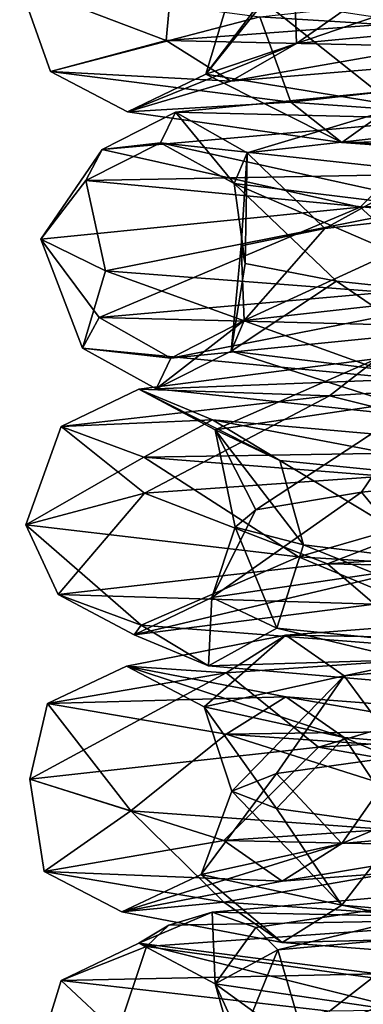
# Model space of a CAD drawing. Header units: millimetres. Extents: x -25 to 71, y -3 to 471.
# Tile 138 of 199: x -13.93 to -7.53, y 276.44 to 294.77. Entities that reach past the tile are written whole.
import ezdxf

# ---------------------------------------------------------------- set-up
doc = ezdxf.new("R2010")
doc.units = ezdxf.units.MM
doc.header["$LTSCALE"] = 65.185185
for name, color, linetype in [('1645', 7, 'CONTINUOUS'), ('1646', 7, 'CONTINUOUS'), ('1647', 7, 'CONTINUOUS'), ('1648', 7, 'CONTINUOUS'), ('1649', 7, 'CONTINUOUS')]:
    doc.layers.add(name, color=color, linetype=linetype)

msp = doc.modelspace()

# ---------------------------------------------------------------- linework, layer by layer
at = {"layer": '1645', "linetype": 'CONTINUOUS'}
msp.add_3dface([(0, 294.236, -13.978), (-9.458, 294.827, -10.292), (0, 295.85, -13.36), (0, 294.236, -13.978)], dxfattribs=at)
at = {"layer": '1646', "linetype": 'CONTINUOUS'}
for points in [[(-6.222, 296.124, 7.802), (-2.583, 296.452, 9.639), (-8.774, 294.327, 5.863), (-6.222, 296.124, 7.802)], [(-8.774, 294.327, 5.863), (-2.583, 296.452, 9.639), (-2.731, 294.9, 10.193), (-8.774, 294.327, 5.863)], [(-8.822, 295.797, 4.663), (-6.222, 296.124, 7.802), (-8.774, 294.327, 5.863), (-8.822, 295.797, 4.663)], [(-11.053, 296.01, 8.556), (-13.928, 295.418, -1.179), (-11.202, 294.382, 7.485), (-11.053, 296.01, 8.556)], [(-11.053, 296.01, 8.556), (-11.202, 294.382, 7.485), (-3.487, 294.955, 13.013), (-11.053, 296.01, 8.556)], [(-9.951, 295.47, 0.746), (-8.822, 295.797, 4.663), (-10.462, 293.754, -1.377), (-9.951, 295.47, 0.746)], [(-10.462, 293.754, -1.377), (-8.822, 295.797, 4.663), (-8.774, 294.327, 5.863), (-10.462, 293.754, -1.377)], [(-13.928, 295.418, -1.179), (-9.458, 294.827, -10.292), (-13.357, 293.809, -1.758), (-13.928, 295.418, -1.179)], [(-13.928, 295.418, -1.179), (-13.357, 293.809, -1.758), (-11.202, 294.382, 7.485), (-13.928, 295.418, -1.179)], [(-9.419, 295.142, -3.296), (-9.951, 295.47, 0.746), (-10.462, 293.754, -1.377), (-9.419, 295.142, -3.296)], [(-6.958, 293.182, -7.934), (-9.419, 295.142, -3.296), (-10.462, 293.754, -1.377), (-6.958, 293.182, -7.934)], [(-7.315, 294.815, -6.787), (-9.419, 295.142, -3.296), (-6.958, 293.182, -7.934), (-7.315, 294.815, -6.787)], [(-9.458, 294.827, -10.292), (-8.883, 293.236, -10.129), (-13.357, 293.809, -1.758), (-9.458, 294.827, -10.292)], [(-11.202, 294.382, 7.485), (-3.113, 294.201, 11.617), (-3.487, 294.955, 13.013), (-11.202, 294.382, 7.485)], [(-8.774, 294.327, 5.863), (-2.731, 294.9, 10.193), (-10, 293.628, 6.682), (-8.774, 294.327, 5.863)], [(-10, 293.628, 6.682), (-2.731, 294.9, 10.193), (-3.113, 294.201, 11.617), (-10, 293.628, 6.682)], [(-9.458, 294.827, -10.292), (0, 294.236, -13.978), (-8.883, 293.236, -10.129), (-9.458, 294.827, -10.292)], [(-13.357, 293.809, -1.758), (-10, 293.628, 6.682), (-11.202, 294.382, 7.485), (-13.357, 293.809, -1.758)], [(-10.462, 293.754, -1.377), (-8.774, 294.327, 5.863), (-11.924, 293.055, -1.57), (-10.462, 293.754, -1.377)], [(-11.924, 293.055, -1.57), (-8.774, 294.327, 5.863), (-10, 293.628, 6.682), (-11.924, 293.055, -1.57)], [(-10, 293.628, 6.682), (-3.113, 294.201, 11.617), (-11.202, 294.382, 7.485), (-10, 293.628, 6.682)], [(0, 294.236, -13.978), (0, 292.601, -13.423), (-8.883, 293.236, -10.129), (0, 294.236, -13.978)], [(-11.924, 293.055, -1.57), (-10, 293.628, 6.682), (-13.357, 293.809, -1.758), (-11.924, 293.055, -1.57)], [(-8.883, 293.236, -10.129), (-11.924, 293.055, -1.57), (-13.357, 293.809, -1.758), (-8.883, 293.236, -10.129)], [(-7.93, 292.482, -9.043), (-10.462, 293.754, -1.377), (-11.924, 293.055, -1.57), (-7.93, 292.482, -9.043)], [(-6.958, 293.182, -7.934), (-10.462, 293.754, -1.377), (-7.93, 292.482, -9.043), (-6.958, 293.182, -7.934)], [(-7.93, 292.482, -9.043), (-11.924, 293.055, -1.57), (-8.883, 293.236, -10.129), (-7.93, 292.482, -9.043)], [(0, 292.601, -13.423), (-7.93, 292.482, -9.043), (-8.883, 293.236, -10.129), (0, 292.601, -13.423)], [(0, 291.91, -12.033), (-6.958, 293.182, -7.934), (-7.93, 292.482, -9.043), (0, 291.91, -12.033)], [(0, 292.184, -12.958), (-7.93, 292.482, -9.043), (0, 292.601, -13.423), (0, 292.184, -12.958)], [(0, 291.91, -12.033), (-7.93, 292.482, -9.043), (0, 292.184, -12.958), (0, 291.91, -12.033)]]:
    msp.add_3dface(points, dxfattribs=at)
at = {"layer": '1647', "linetype": 'CONTINUOUS'}
for points in [[(-11.029, 293.049, 4.568), (-5.932, 292.926, 12.028), (-5.28, 293.622, 10.706), (-11.029, 293.049, 4.568)], [(-11.029, 293.049, 4.568), (-5.28, 293.622, 10.706), (-9.693, 292.292, 4.015), (-11.029, 293.049, 4.568)], [(-9.693, 292.292, 4.015), (-5.28, 293.622, 10.706), (-4.64, 292.865, 9.41), (-9.693, 292.292, 4.015)], [(-12.39, 292.353, 5.132), (-5.932, 292.926, 12.028), (-11.029, 293.049, 4.568), (-12.39, 292.353, 5.132)], [(-11.304, 292.476, -3.837), (-12.39, 292.353, 5.132), (-11.029, 293.049, 4.568), (-11.304, 292.476, -3.837)], [(-11.304, 292.476, -3.837), (-11.029, 293.049, 4.568), (-9.935, 291.719, -3.372), (-11.304, 292.476, -3.837)], [(-9.935, 291.719, -3.372), (-11.029, 293.049, 4.568), (-9.693, 292.292, 4.015), (-9.935, 291.719, -3.372)], [(-12.39, 292.353, 5.132), (-7.593, 291.279, 11.736), (-5.932, 292.926, 12.028), (-12.39, 292.353, 5.132)], [(-9.693, 292.292, 4.015), (-4.64, 292.865, 9.41), (-8.245, 290.886, 5.621), (-9.693, 292.292, 4.015)], [(-8.245, 290.886, 5.621), (-4.64, 292.865, 9.41), (-5.309, 291.214, 8.449), (-8.245, 290.886, 5.621)], [(-7.593, 291.279, 11.736), (2.35, 291.87, 13.779), (-5.932, 292.926, 12.028), (-7.593, 291.279, 11.736)], [(-12.7, 291.78, -4.311), (-12.39, 292.353, 5.132), (-11.304, 292.476, -3.837), (-12.7, 291.78, -4.311)], [(-5.969, 291.903, -10.338), (-12.7, 291.78, -4.311), (-11.304, 292.476, -3.837), (-5.969, 291.903, -10.338)], [(-5.969, 291.903, -10.338), (-11.304, 292.476, -3.837), (-5.246, 291.146, -9.086), (-5.969, 291.903, -10.338)], [(-5.246, 291.146, -9.086), (-11.304, 292.476, -3.837), (-9.935, 291.719, -3.372), (-5.246, 291.146, -9.086)], [(-13.532, 290.687, 3.504), (-7.593, 291.279, 11.736), (-12.39, 292.353, 5.132), (-13.532, 290.687, 3.504)], [(-12.7, 291.78, -4.311), (-13.532, 290.687, 3.504), (-12.39, 292.353, 5.132), (-12.7, 291.78, -4.311)], [(-9.935, 291.719, -3.372), (-9.693, 292.292, 4.015), (-9.729, 290.232, -2.22), (-9.935, 291.719, -3.372)], [(-9.729, 290.232, -2.22), (-9.693, 292.292, 4.015), (-9.805, 290.559, 1.855), (-9.729, 290.232, -2.22)], [(-9.805, 290.559, 1.855), (-9.693, 292.292, 4.015), (-8.245, 290.886, 5.621), (-9.805, 290.559, 1.855)], [(-6.706, 291.207, -11.615), (-12.7, 291.78, -4.311), (-5.969, 291.903, -10.338), (-6.706, 291.207, -11.615)], [(-12.334, 290.096, -6.576), (-13.532, 290.687, 3.504), (-12.7, 291.78, -4.311), (-12.334, 290.096, -6.576)], [(-6.706, 291.207, -11.615), (-12.334, 290.096, -6.576), (-12.7, 291.78, -4.311), (-6.706, 291.207, -11.615)], [(-5.246, 291.146, -9.086), (-9.935, 291.719, -3.372), (-4.989, 289.577, -8.642), (-5.246, 291.146, -9.086)], [(-4.989, 289.577, -8.642), (-9.935, 291.719, -3.372), (-8.029, 289.904, -5.926), (-4.989, 289.577, -8.642)], [(-8.029, 289.904, -5.926), (-9.935, 291.719, -3.372), (-9.729, 290.232, -2.22), (-8.029, 289.904, -5.926)], [(-4.633, 289.504, -13.188), (-12.334, 290.096, -6.576), (-6.706, 291.207, -11.615), (-4.633, 289.504, -13.188)], [(-11.708, 287.893, 2.329), (-8.164, 287.769, 10.64), (-7.267, 288.465, 9.471), (-11.708, 287.893, 2.329)], [(-11.708, 287.893, 2.329), (-7.267, 288.465, 9.471), (-10.29, 287.136, 2.047), (-11.708, 287.893, 2.329)], [(-10.29, 287.136, 2.047), (-7.267, 288.465, 9.471), (-6.387, 287.709, 8.324), (-10.29, 287.136, 2.047)], [(-8.164, 287.769, 10.64), (0.877, 288.342, 13.383), (-7.267, 288.465, 9.471), (-8.164, 287.769, 10.64)], [(-8.164, 287.769, 10.64), (-3.275, 286.547, 13.589), (0.877, 288.342, 13.383), (-8.164, 287.769, 10.64)], [(-13.154, 287.197, 2.616), (-8.164, 287.769, 10.64), (-11.708, 287.893, 2.329), (-13.154, 287.197, 2.616)], [(-10.338, 287.32, -5.969), (-13.154, 287.197, 2.616), (-11.708, 287.893, 2.329), (-10.338, 287.32, -5.969)], [(-10.338, 287.32, -5.969), (-11.708, 287.893, 2.329), (-9.086, 286.563, -5.246), (-10.338, 287.32, -5.969)], [(-9.086, 286.563, -5.246), (-11.708, 287.893, 2.329), (-10.29, 287.136, 2.047), (-9.086, 286.563, -5.246)], [(-13.154, 287.197, 2.616), (-11.606, 285.956, 7.79), (-8.164, 287.769, 10.64), (-13.154, 287.197, 2.616)], [(-11.606, 285.956, 7.79), (-3.275, 286.547, 13.589), (-8.164, 287.769, 10.64), (-11.606, 285.956, 7.79)], [(-10.29, 287.136, 2.047), (-6.387, 287.709, 8.324), (-9.535, 285.648, 2.941), (-10.29, 287.136, 2.047)], [(-9.535, 285.648, 2.941), (-6.387, 287.709, 8.324), (-7.564, 285.976, 6.509), (-9.535, 285.648, 2.941)], [(-7.564, 285.976, 6.509), (-6.387, 287.709, 8.324), (-4.33, 286.303, 8.991), (-7.564, 285.976, 6.509)], [(-11.615, 286.624, -6.706), (-13.154, 287.197, 2.616), (-10.338, 287.32, -5.969), (-11.615, 286.624, -6.706)], [(-3.837, 286.747, -11.304), (-11.615, 286.624, -6.706), (-10.338, 287.32, -5.969), (-3.837, 286.747, -11.304)], [(-3.837, 286.747, -11.304), (-10.338, 287.32, -5.969), (-3.372, 285.99, -9.935), (-3.837, 286.747, -11.304)], [(-3.372, 285.99, -9.935), (-10.338, 287.32, -5.969), (-9.086, 286.563, -5.246), (-3.372, 285.99, -9.935)], [(-13.817, 285.365, -2.117), (-11.606, 285.956, 7.79), (-13.154, 287.197, 2.616), (-13.817, 285.365, -2.117)], [(-11.615, 286.624, -6.706), (-13.817, 285.365, -2.117), (-13.154, 287.197, 2.616), (-11.615, 286.624, -6.706)], [(-9.086, 286.563, -5.246), (-10.29, 287.136, 2.047), (-8.642, 284.994, -4.989), (-9.086, 286.563, -5.246)], [(-8.642, 284.994, -4.989), (-10.29, 287.136, 2.047), (-9.916, 285.321, -1.117), (-8.642, 284.994, -4.989)], [(-9.916, 285.321, -1.117), (-10.29, 287.136, 2.047), (-9.535, 285.648, 2.941), (-9.916, 285.321, -1.117)], [(-4.311, 286.051, -12.7), (-11.615, 286.624, -6.706), (-3.837, 286.747, -11.304), (-4.311, 286.051, -12.7)], [(-8.741, 284.773, -10.907), (-13.817, 285.365, -2.117), (-11.615, 286.624, -6.706), (-8.741, 284.773, -10.907)], [(-4.311, 286.051, -12.7), (-8.741, 284.773, -10.907), (-11.615, 286.624, -6.706), (-4.311, 286.051, -12.7)], [(-3.372, 285.99, -9.935), (-9.086, 286.563, -5.246), (-5.926, 284.666, -8.029), (-3.372, 285.99, -9.935)], [(-5.926, 284.666, -8.029), (-9.086, 286.563, -5.246), (-8.642, 284.994, -4.989), (-5.926, 284.666, -8.029)], [(0.944, 284.182, -13.946), (-8.741, 284.773, -10.907), (-4.311, 286.051, -12.7), (0.944, 284.182, -13.946)], [(-8.975, 283.309, 7.871), (-1.751, 283.186, 13.297), (-1.558, 283.882, 11.835), (-8.975, 283.309, 7.871)], [(-8.975, 283.309, 7.871), (-1.558, 283.882, 11.835), (-7.888, 282.553, 6.918), (-8.975, 283.309, 7.871)], [(-7.888, 282.553, 6.918), (-1.558, 283.882, 11.835), (-1.369, 283.125, 10.402), (-7.888, 282.553, 6.918)], [(-11.938, 282.736), (-10.083, 282.613, 8.843), (-8.975, 283.309, 7.871), (-11.938, 282.736)], [(-11.938, 282.736), (-8.975, 283.309, 7.871), (-10.492, 281.98), (-11.938, 282.736)], [(-10.492, 281.98), (-8.975, 283.309, 7.871), (-7.888, 282.553, 6.918), (-10.492, 281.98)], [(-10.083, 282.613, 8.843), (-1.751, 283.186, 13.297), (-8.975, 283.309, 7.871), (-10.083, 282.613, 8.843)], [(-10.083, 282.613, 8.843), (-8.368, 281.225, 11.196), (-1.751, 283.186, 13.297), (-10.083, 282.613, 8.843)], [(-8.368, 281.225, 11.196), (1.414, 281.816, 13.906), (-1.751, 283.186, 13.297), (-8.368, 281.225, 11.196)], [(-7.888, 282.553, 6.918), (-1.369, 283.125, 10.402), (-6.787, 281.065, 7.315), (-7.888, 282.553, 6.918)], [(-13.411, 282.04), (-10.083, 282.613, 8.843), (-11.938, 282.736), (-13.411, 282.04)], [(-8.975, 282.163, -7.871), (-13.411, 282.04), (-11.938, 282.736), (-8.975, 282.163, -7.871)], [(-8.975, 282.163, -7.871), (-11.938, 282.736), (-7.888, 281.407, -6.918), (-8.975, 282.163, -7.871)], [(-7.888, 281.407, -6.918), (-11.938, 282.736), (-10.492, 281.98), (-7.888, 281.407, -6.918)], [(-13.737, 280.633, 2.582), (-8.368, 281.225, 11.196), (-10.083, 282.613, 8.843), (-13.737, 280.633, 2.582)], [(-13.411, 282.04), (-13.737, 280.633, 2.582), (-10.083, 282.613, 8.843), (-13.411, 282.04)], [(-10.492, 281.98), (-7.888, 282.553, 6.918), (-9.979, 280.41), (-10.492, 281.98)], [(-9.979, 280.41), (-7.888, 282.553, 6.918), (-9.146, 280.738, 3.99), (-9.979, 280.41)], [(-9.146, 280.738, 3.99), (-7.888, 282.553, 6.918), (-6.787, 281.065, 7.315), (-9.146, 280.738, 3.99)], [(-10.083, 281.467, -8.843), (-13.411, 282.04), (-8.975, 282.163, -7.871), (-10.083, 281.467, -8.843)], [(-1.558, 281.59, -11.835), (-10.083, 281.467, -8.843), (-8.975, 282.163, -7.871), (-1.558, 281.59, -11.835)], [(-1.558, 281.59, -11.835), (-8.975, 282.163, -7.871), (-1.369, 280.834, -10.402), (-1.558, 281.59, -11.835)], [(-1.369, 280.834, -10.402), (-8.975, 282.163, -7.871), (-7.888, 281.407, -6.918), (-1.369, 280.834, -10.402)], [(-11.862, 280.042, -7.394), (-13.737, 280.633, 2.582), (-13.411, 282.04), (-11.862, 280.042, -7.394)], [(-10.083, 281.467, -8.843), (-11.862, 280.042, -7.394), (-13.411, 282.04), (-10.083, 281.467, -8.843)], [(-7.888, 281.407, -6.918), (-10.492, 281.98), (-9.146, 280.083, -3.99), (-7.888, 281.407, -6.918)], [(-9.146, 280.083, -3.99), (-10.492, 281.98), (-9.979, 280.41), (-9.146, 280.083, -3.99)], [(-1.751, 280.894, -13.297), (-10.083, 281.467, -8.843), (-1.558, 281.59, -11.835), (-1.751, 280.894, -13.297)], [(-3.732, 279.451, -13.471), (-11.862, 280.042, -7.394), (-10.083, 281.467, -8.843), (-3.732, 279.451, -13.471)], [(-1.751, 280.894, -13.297), (-3.732, 279.451, -13.471), (-10.083, 281.467, -8.843), (-1.751, 280.894, -13.297)], [(-6.787, 279.755, -7.315), (-7.888, 281.407, -6.918), (-9.146, 280.083, -3.99), (-6.787, 279.755, -7.315)], [(-1.369, 280.834, -10.402), (-7.888, 281.407, -6.918), (-3.296, 279.428, -9.419), (-1.369, 280.834, -10.402)], [(-3.296, 279.428, -9.419), (-7.888, 281.407, -6.918), (-6.787, 279.755, -7.315), (-3.296, 279.428, -9.419)], [(-10.344, 278.153, 5.972), (-4.311, 278.03, 12.7), (-3.837, 278.726, 11.304), (-10.344, 278.153, 5.972)], [(-10.344, 278.153, 5.972), (-3.837, 278.726, 11.304), (-9.532, 277.872, 5.503), (-10.344, 278.153, 5.972)], [(-9.532, 277.872, 5.503), (-3.837, 278.726, 11.304), (-9.124, 277.451, 5.268), (-9.532, 277.872, 5.503)], [(-9.124, 277.451, 5.268), (-3.837, 278.726, 11.304), (-3.372, 277.969, 9.935), (-9.124, 277.451, 5.268)], [(-11.155, 277.914, 6.441), (-4.311, 278.03, 12.7), (-10.344, 278.153, 5.972), (-11.155, 277.914, 6.441)], [(-11.57, 277.517, 6.68), (-4.184, 276.494, 13.337), (-4.311, 278.03, 12.7), (-11.57, 277.517, 6.68)], [(-11.57, 277.517, 6.68), (-4.311, 278.03, 12.7), (-11.155, 277.914, 6.441), (-11.57, 277.517, 6.68)], [(-9.124, 277.451, 5.268), (-3.372, 277.969, 9.935), (-8.642, 275.827, 4.989), (-9.124, 277.451, 5.268)], [(-8.642, 275.827, 4.989), (-3.372, 277.969, 9.935), (-5.926, 276.154, 8.029), (-8.642, 275.827, 4.989)], [(-12.105, 275.902, 6.989), (-4.184, 276.494, 13.337), (-11.57, 277.517, 6.68), (-12.105, 275.902, 6.989)]]:
    msp.add_3dface(points, dxfattribs=at)
at = {"layer": '1648', "linetype": 'CONTINUOUS'}
for points in [[(2.35, 291.87, 13.779), (-7.593, 291.279, 11.736), (-5.959, 289.799, 12.083), (2.35, 291.87, 13.779)], [(-7.593, 291.279, 11.736), (-13.532, 290.687, 3.504), (-12.447, 289.226, 5.156), (-7.593, 291.279, 11.736)], [(-7.593, 291.279, 11.736), (-12.447, 289.226, 5.156), (-5.959, 289.799, 12.083), (-7.593, 291.279, 11.736)], [(-8.245, 290.886, 5.621), (-5.309, 291.214, 8.449), (-9.749, 289.171, 4.038), (-8.245, 290.886, 5.621)], [(-9.749, 289.171, 4.038), (-5.309, 291.214, 8.449), (-4.667, 289.744, 9.464), (-9.749, 289.171, 4.038)], [(-9.805, 290.559, 1.855), (-8.245, 290.886, 5.621), (-9.749, 289.171, 4.038), (-9.805, 290.559, 1.855)], [(-13.532, 290.687, 3.504), (-12.334, 290.096, -6.576), (-12.757, 288.653, -4.331), (-13.532, 290.687, 3.504)], [(-13.532, 290.687, 3.504), (-12.757, 288.653, -4.331), (-12.447, 289.226, 5.156), (-13.532, 290.687, 3.504)], [(-9.729, 290.232, -2.22), (-9.805, 290.559, 1.855), (-9.993, 288.598, -3.392), (-9.729, 290.232, -2.22)], [(-9.993, 288.598, -3.392), (-9.805, 290.559, 1.855), (-9.749, 289.171, 4.038), (-9.993, 288.598, -3.392)], [(-8.029, 289.904, -5.926), (-9.729, 290.232, -2.22), (-9.993, 288.598, -3.392), (-8.029, 289.904, -5.926)], [(-12.334, 290.096, -6.576), (-6.736, 288.08, -11.667), (-12.757, 288.653, -4.331), (-12.334, 290.096, -6.576)], [(-12.334, 290.096, -6.576), (-4.633, 289.504, -13.188), (-6.736, 288.08, -11.667), (-12.334, 290.096, -6.576)], [(-5.276, 288.025, -9.139), (-8.029, 289.904, -5.926), (-9.993, 288.598, -3.392), (-5.276, 288.025, -9.139)], [(-4.989, 289.577, -8.642), (-8.029, 289.904, -5.926), (-5.276, 288.025, -9.139), (-4.989, 289.577, -8.642)], [(-12.447, 289.226, 5.156), (-5.319, 289.045, 10.787), (-5.959, 289.799, 12.083), (-12.447, 289.226, 5.156)], [(-9.749, 289.171, 4.038), (-4.667, 289.744, 9.464), (-11.112, 288.472, 4.603), (-9.749, 289.171, 4.038)], [(-11.112, 288.472, 4.603), (-4.667, 289.744, 9.464), (-5.319, 289.045, 10.787), (-11.112, 288.472, 4.603)], [(-12.757, 288.653, -4.331), (-11.112, 288.472, 4.603), (-12.447, 289.226, 5.156), (-12.757, 288.653, -4.331)], [(-11.112, 288.472, 4.603), (-5.319, 289.045, 10.787), (-12.447, 289.226, 5.156), (-11.112, 288.472, 4.603)], [(-9.993, 288.598, -3.392), (-9.749, 289.171, 4.038), (-11.389, 287.899, -3.866), (-9.993, 288.598, -3.392)], [(-11.389, 287.899, -3.866), (-9.749, 289.171, 4.038), (-11.112, 288.472, 4.603), (-11.389, 287.899, -3.866)], [(-11.389, 287.899, -3.866), (-11.112, 288.472, 4.603), (-12.757, 288.653, -4.331), (-11.389, 287.899, -3.866)], [(-6.736, 288.08, -11.667), (-11.389, 287.899, -3.866), (-12.757, 288.653, -4.331), (-6.736, 288.08, -11.667)], [(-6.014, 287.326, -10.416), (-9.993, 288.598, -3.392), (-11.389, 287.899, -3.866), (-6.014, 287.326, -10.416)], [(-5.276, 288.025, -9.139), (-9.993, 288.598, -3.392), (-6.014, 287.326, -10.416), (-5.276, 288.025, -9.139)], [(-6.014, 287.326, -10.416), (-11.389, 287.899, -3.866), (-6.736, 288.08, -11.667), (-6.014, 287.326, -10.416)], [(-3.275, 286.547, 13.589), (-11.606, 285.956, 7.79), (-8.201, 284.642, 10.688), (-3.275, 286.547, 13.589)], [(-3.275, 286.547, 13.589), (-8.201, 284.642, 10.688), (0.881, 285.215, 13.444), (-3.275, 286.547, 13.589)], [(-7.564, 285.976, 6.509), (-4.33, 286.303, 8.991), (-6.424, 284.588, 8.372), (-7.564, 285.976, 6.509)], [(-9.535, 285.648, 2.941), (-7.564, 285.976, 6.509), (-10.35, 284.015, 2.059), (-9.535, 285.648, 2.941)], [(-10.35, 284.015, 2.059), (-7.564, 285.976, 6.509), (-6.424, 284.588, 8.372), (-10.35, 284.015, 2.059)], [(-11.606, 285.956, 7.79), (-13.817, 285.365, -2.117), (-13.213, 284.07, 2.628), (-11.606, 285.956, 7.79)], [(-11.606, 285.956, 7.79), (-13.213, 284.07, 2.628), (-8.201, 284.642, 10.688), (-11.606, 285.956, 7.79)], [(-9.916, 285.321, -1.117), (-9.535, 285.648, 2.941), (-10.35, 284.015, 2.059), (-9.916, 285.321, -1.117)], [(-13.817, 285.365, -2.117), (-8.741, 284.773, -10.907), (-11.667, 283.497, -6.736), (-13.817, 285.365, -2.117)], [(-13.817, 285.365, -2.117), (-11.667, 283.497, -6.736), (-13.213, 284.07, 2.628), (-13.817, 285.365, -2.117)], [(-9.139, 283.442, -5.276), (-9.916, 285.321, -1.117), (-10.35, 284.015, 2.059), (-9.139, 283.442, -5.276)], [(-8.642, 284.994, -4.989), (-9.916, 285.321, -1.117), (-9.139, 283.442, -5.276), (-8.642, 284.994, -4.989)], [(-8.201, 284.642, 10.688), (0.787, 284.462, 12.001), (0.881, 285.215, 13.444), (-8.201, 284.642, 10.688)], [(-3.392, 282.869, -9.993), (-8.642, 284.994, -4.989), (-9.139, 283.442, -5.276), (-3.392, 282.869, -9.993)], [(-5.926, 284.666, -8.029), (-8.642, 284.994, -4.989), (-3.392, 282.869, -9.993), (-5.926, 284.666, -8.029)], [(-8.741, 284.773, -10.907), (-4.331, 282.924, -12.757), (-11.667, 283.497, -6.736), (-8.741, 284.773, -10.907)], [(-8.741, 284.773, -10.907), (0.944, 284.182, -13.946), (-4.331, 282.924, -12.757), (-8.741, 284.773, -10.907)], [(-13.213, 284.07, 2.628), (-7.322, 283.889, 9.542), (-8.201, 284.642, 10.688), (-13.213, 284.07, 2.628)], [(-10.35, 284.015, 2.059), (-6.424, 284.588, 8.372), (-11.796, 283.316, 2.346), (-10.35, 284.015, 2.059)], [(-11.796, 283.316, 2.346), (-6.424, 284.588, 8.372), (-7.322, 283.889, 9.542), (-11.796, 283.316, 2.346)], [(-7.322, 283.889, 9.542), (0.787, 284.462, 12.001), (-8.201, 284.642, 10.688), (-7.322, 283.889, 9.542)], [(-11.796, 283.316, 2.346), (-7.322, 283.889, 9.542), (-13.213, 284.07, 2.628), (-11.796, 283.316, 2.346)], [(-11.667, 283.497, -6.736), (-11.796, 283.316, 2.346), (-13.213, 284.07, 2.628), (-11.667, 283.497, -6.736)], [(-10.416, 282.743, -6.014), (-10.35, 284.015, 2.059), (-11.796, 283.316, 2.346), (-10.416, 282.743, -6.014)], [(-9.139, 283.442, -5.276), (-10.35, 284.015, 2.059), (-10.416, 282.743, -6.014), (-9.139, 283.442, -5.276)], [(-10.416, 282.743, -6.014), (-11.796, 283.316, 2.346), (-11.667, 283.497, -6.736), (-10.416, 282.743, -6.014)], [(-4.331, 282.924, -12.757), (-10.416, 282.743, -6.014), (-11.667, 283.497, -6.736), (-4.331, 282.924, -12.757)], [(-3.866, 282.17, -11.389), (-9.139, 283.442, -5.276), (-10.416, 282.743, -6.014), (-3.866, 282.17, -11.389)], [(-3.392, 282.869, -9.993), (-9.139, 283.442, -5.276), (-3.866, 282.17, -11.389), (-3.392, 282.869, -9.993)], [(-3.866, 282.17, -11.389), (-10.416, 282.743, -6.014), (-4.331, 282.924, -12.757), (-3.866, 282.17, -11.389)], [(1.414, 281.816, 13.906), (-8.368, 281.225, 11.196), (-1.758, 280.059, 13.357), (1.414, 281.816, 13.906)], [(-6.787, 281.065, 7.315), (-3.296, 281.392, 9.419), (-7.934, 279.432, 6.958), (-6.787, 281.065, 7.315)], [(-7.934, 279.432, 6.958), (-3.296, 281.392, 9.419), (-1.377, 280.004, 10.462), (-7.934, 279.432, 6.958)], [(-8.368, 281.225, 11.196), (-13.737, 280.633, 2.582), (-10.129, 279.486, 8.883), (-8.368, 281.225, 11.196)], [(-8.368, 281.225, 11.196), (-10.129, 279.486, 8.883), (-1.758, 280.059, 13.357), (-8.368, 281.225, 11.196)], [(-9.146, 280.738, 3.99), (-6.787, 281.065, 7.315), (-7.934, 279.432, 6.958), (-9.146, 280.738, 3.99)], [(-9.979, 280.41), (-9.146, 280.738, 3.99), (-10.553, 278.859), (-9.979, 280.41)], [(-10.553, 278.859), (-9.146, 280.738, 3.99), (-7.934, 279.432, 6.958), (-10.553, 278.859)], [(-13.737, 280.633, 2.582), (-11.862, 280.042, -7.394), (-13.472, 278.913), (-13.737, 280.633, 2.582)], [(-13.737, 280.633, 2.582), (-13.472, 278.913), (-10.129, 279.486, 8.883), (-13.737, 280.633, 2.582)], [(-7.934, 278.286, -6.958), (-9.979, 280.41), (-10.553, 278.859), (-7.934, 278.286, -6.958)], [(-9.146, 280.083, -3.99), (-9.979, 280.41), (-7.934, 278.286, -6.958), (-9.146, 280.083, -3.99)], [(-11.862, 280.042, -7.394), (-10.129, 278.34, -8.883), (-13.472, 278.913), (-11.862, 280.042, -7.394)], [(-11.862, 280.042, -7.394), (-3.732, 279.451, -13.471), (-10.129, 278.34, -8.883), (-11.862, 280.042, -7.394)], [(-10.129, 279.486, 8.883), (-1.57, 279.305, 11.924), (-1.758, 280.059, 13.357), (-10.129, 279.486, 8.883)], [(-6.787, 279.755, -7.315), (-9.146, 280.083, -3.99), (-7.934, 278.286, -6.958), (-6.787, 279.755, -7.315)], [(-7.934, 279.432, 6.958), (-1.377, 280.004, 10.462), (-9.043, 278.732, 7.93), (-7.934, 279.432, 6.958)], [(-9.043, 278.732, 7.93), (-1.377, 280.004, 10.462), (-1.57, 279.305, 11.924), (-9.043, 278.732, 7.93)], [(-1.377, 277.713, -10.462), (-6.787, 279.755, -7.315), (-7.934, 278.286, -6.958), (-1.377, 277.713, -10.462)], [(-13.472, 278.913), (-9.043, 278.732, 7.93), (-10.129, 279.486, 8.883), (-13.472, 278.913)], [(-10.553, 278.859), (-7.934, 279.432, 6.958), (-12.027, 278.16), (-10.553, 278.859)], [(-12.027, 278.16), (-7.934, 279.432, 6.958), (-9.043, 278.732, 7.93), (-12.027, 278.16)], [(-9.043, 278.732, 7.93), (-1.57, 279.305, 11.924), (-10.129, 279.486, 8.883), (-9.043, 278.732, 7.93)], [(-3.732, 279.451, -13.471), (-1.758, 277.767, -13.357), (-10.129, 278.34, -8.883), (-3.732, 279.451, -13.471)], [(-12.027, 278.16), (-9.043, 278.732, 7.93), (-13.472, 278.913), (-12.027, 278.16)], [(-10.129, 278.34, -8.883), (-12.027, 278.16), (-13.472, 278.913), (-10.129, 278.34, -8.883)], [(-9.043, 277.587, -7.93), (-10.553, 278.859), (-12.027, 278.16), (-9.043, 277.587, -7.93)], [(-7.934, 278.286, -6.958), (-10.553, 278.859), (-9.043, 277.587, -7.93), (-7.934, 278.286, -6.958)], [(-9.043, 277.587, -7.93), (-12.027, 278.16), (-10.129, 278.34, -8.883), (-9.043, 277.587, -7.93)], [(-1.758, 277.767, -13.357), (-9.043, 277.587, -7.93), (-10.129, 278.34, -8.883), (-1.758, 277.767, -13.357)], [(-1.57, 277.014, -11.924), (-7.934, 278.286, -6.958), (-9.043, 277.587, -7.93), (-1.57, 277.014, -11.924)], [(-1.377, 277.713, -10.462), (-7.934, 278.286, -6.958), (-1.57, 277.014, -11.924), (-1.377, 277.713, -10.462)], [(-1.57, 277.014, -11.924), (-9.043, 277.587, -7.93), (-1.758, 277.767, -13.357), (-1.57, 277.014, -11.924)], [(-4.184, 276.494, 13.337), (-12.105, 275.902, 6.989), (-4.331, 274.903, 12.757), (-4.184, 276.494, 13.337)]]:
    msp.add_3dface(points, dxfattribs=at)
at = {"layer": '1649', "linetype": 'CONTINUOUS'}
for points in [[(-11.155, 277.914, 6.441), (-10.344, 278.153, 5.972), (-11.708, 277.58, -2.329), (-11.155, 277.914, 6.441)], [(-11.708, 277.58, -2.329), (-10.344, 278.153, 5.972), (-10.29, 276.823, -2.047), (-11.708, 277.58, -2.329)], [(-10.344, 278.153, 5.972), (-9.532, 277.872, 5.503), (-10.29, 276.823, -2.047), (-10.344, 278.153, 5.972)], [(-11.57, 277.517, 6.68), (-11.155, 277.914, 6.441), (-11.708, 277.58, -2.329), (-11.57, 277.517, 6.68)], [(-9.532, 277.872, 5.503), (-9.124, 277.451, 5.268), (-10.29, 276.823, -2.047), (-9.532, 277.872, 5.503)], [(-13.154, 276.884, -2.616), (-11.57, 277.517, 6.68), (-11.708, 277.58, -2.329), (-13.154, 276.884, -2.616)], [(-7.267, 277.007, -9.471), (-13.154, 276.884, -2.616), (-11.708, 277.58, -2.329), (-7.267, 277.007, -9.471)], [(-7.267, 277.007, -9.471), (-11.708, 277.58, -2.329), (-6.387, 276.25, -8.324), (-7.267, 277.007, -9.471)], [(-6.387, 276.25, -8.324), (-11.708, 277.58, -2.329), (-10.29, 276.823, -2.047), (-6.387, 276.25, -8.324)], [(-12.105, 275.902, 6.989), (-11.57, 277.517, 6.68), (-13.154, 276.884, -2.616), (-12.105, 275.902, 6.989)], [(-10.29, 276.823, -2.047), (-9.124, 277.451, 5.268), (-9.916, 275.499, 1.117), (-10.29, 276.823, -2.047)], [(-9.124, 277.451, 5.268), (-8.642, 275.827, 4.989), (-9.916, 275.499, 1.117), (-9.124, 277.451, 5.268)], [(-8.164, 276.311, -10.64), (-13.154, 276.884, -2.616), (-7.267, 277.007, -9.471), (-8.164, 276.311, -10.64)], [(0.781, 276.434, -11.912), (-8.164, 276.311, -10.64), (-7.267, 277.007, -9.471), (0.781, 276.434, -11.912)], [(-13.642, 275.311, -3.045), (-12.105, 275.902, 6.989), (-13.154, 276.884, -2.616), (-13.642, 275.311, -3.045)], [(-8.164, 276.311, -10.64), (-13.642, 275.311, -3.045), (-13.154, 276.884, -2.616), (-8.164, 276.311, -10.64)], [(-6.387, 276.25, -8.324), (-10.29, 276.823, -2.047), (-7.564, 274.845, -6.509), (-6.387, 276.25, -8.324)], [(-7.564, 274.845, -6.509), (-10.29, 276.823, -2.047), (-9.535, 275.172, -2.941), (-7.564, 274.845, -6.509)], [(-9.535, 275.172, -2.941), (-10.29, 276.823, -2.047), (-9.916, 275.499, 1.117), (-9.535, 275.172, -2.941)]]:
    msp.add_3dface(points, dxfattribs=at)

doc.saveas('drawing.dxf')
